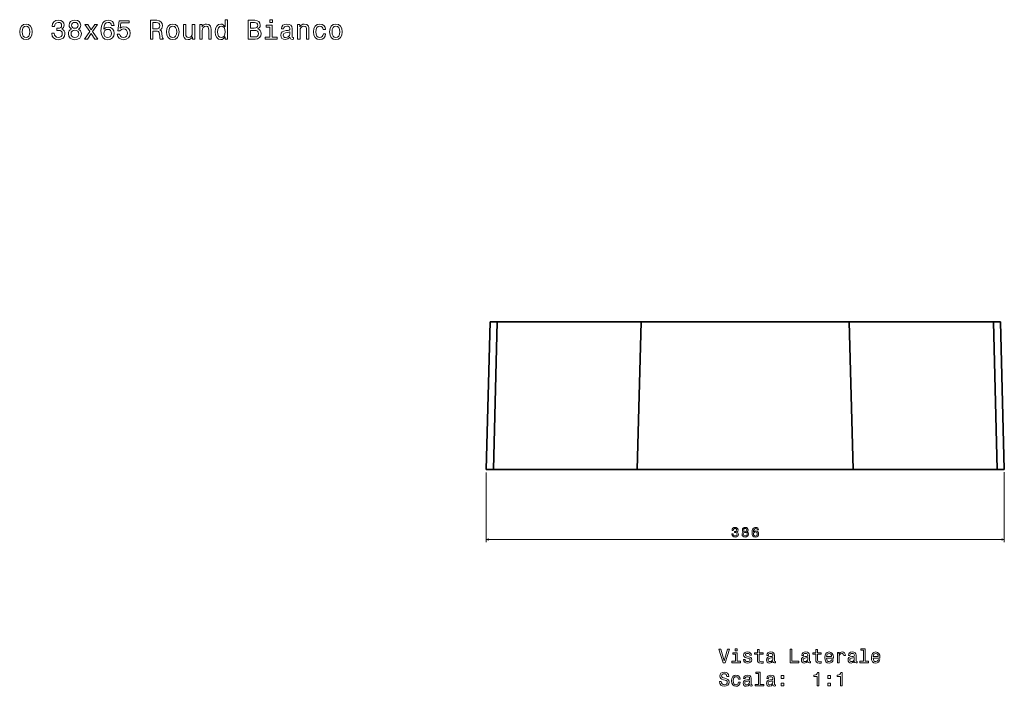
# Model space of a CAD drawing. Extents: x 267 to 1727, y 79 to 1214.
# Tile 3 of 3: x 994 to 1727, y 718 to 1214. Entities that reach past the tile are written whole.
import ezdxf

# ---------------------------------------------------------------- set-up
doc = ezdxf.new("R2010")
doc.units = 0

msp = doc.modelspace()

# ---------------------------------------------------------------- linework, layer by layer
at = {"color": 7, "lineweight": 35}
for p, q in [((1341.12, 879.05), (1344, 989.05)), ((1346.42, 879.05), (1349.17, 989.05)), ((1349.17, 989.05), (1346.42, 879.05)), ((1349.17, 989.05), (1456.62, 989.05)), ((1349.17, 989.05), (1456.62, 989.05)), ((1456.62, 989.05), (1453.6, 879.05)), ((1456.62, 989.05), (1453.6, 879.05)), ((1456.62, 989.05), (1611.38, 989.05)), ((1456.62, 989.05), (1611.38, 989.05)), ((1611.38, 989.05), (1614.4, 879.05)), ((1611.38, 989.05), (1718.83, 989.05)), ((1611.38, 989.05), (1718.83, 989.05)), ((1614.4, 879.05), (1611.38, 989.05)), ((1718.83, 989.05), (1721.58, 879.05)), ((1718.83, 989.05), (1721.58, 879.05)), ((1726.88, 879.05), (1724, 989.05)), ((1453.6, 879.05), (1346.42, 879.05)), ((1453.6, 879.05), (1346.42, 879.05)), ((1353.41, 879.05), (1454.07, 879.05)), ((1359.85, 879.05), (1403.31, 879.05)), ((1455.13, 879.05), (1369.4, 879.05)), ((1408.56, 879.05), (1369.4, 879.05)), ((1408.56, 879.05), (1369.4, 879.05)), ((1455.43, 879.05), (1373.96, 879.05)), ((1373.96, 879.05), (1409.43, 879.05)), ((1399.99, 879.05), (1435.07, 879.05)), ((1426.05, 879.05), (1455.43, 879.05)), ((1455.13, 879.05), (1427.71, 879.05)), ((1455.13, 879.05), (1427.71, 879.05)), ((1433.48, 879.05), (1454.07, 879.05)), ((1453.6, 879.05), (1614.4, 879.05)), ((1614.4, 879.05), (1453.6, 879.05)), ((1614.4, 879.05), (1453.6, 879.05)), ((1613.93, 879.05), (1454.07, 879.05)), ((1454.07, 879.05), (1613.93, 879.05)), ((1455.13, 879.05), (1612.87, 879.05)), ((1612.87, 879.05), (1455.13, 879.05)), ((1612.87, 879.05), (1455.13, 879.05)), ((1612.57, 879.05), (1455.43, 879.05)), ((1455.43, 879.05), (1612.57, 879.05)), ((1694.04, 879.05), (1612.57, 879.05)), ((1612.57, 879.05), (1641.96, 879.05)), ((1612.87, 879.05), (1698.6, 879.05)), ((1612.87, 879.05), (1640.31, 879.05)), ((1640.31, 879.05), (1612.87, 879.05)), ((1714.59, 879.05), (1613.93, 879.05)), ((1636.23, 879.05), (1613.93, 879.05)), ((1721.58, 879.05), (1614.4, 879.05)), ((1721.58, 879.05), (1614.4, 879.05)), ((1632.95, 879.05), (1668, 879.05)), ((1658.58, 879.05), (1694.04, 879.05)), ((1660.22, 879.05), (1698.6, 879.05)), ((1698.6, 879.05), (1660.22, 879.05)), ((1708.14, 879.05), (1664.7, 879.05))]:
    msp.add_line(p, q, dxfattribs=at)
at = {"color": 7, "lineweight": 35, "ltscale": 0.129288}
for p, q in [((1344, 989.05), (1349.17, 989.05)), ((1344, 989.05), (1349.17, 989.05)), ((1718.83, 989.05), (1724, 989.05)), ((1718.83, 989.05), (1724, 989.05))]:
    msp.add_line(p, q, dxfattribs=at)
at = {"color": 7, "lineweight": 35, "ltscale": 0.132477}
for p, q in [((1346.42, 879.05), (1341.12, 879.05)), ((1346.42, 879.05), (1341.12, 879.05)), ((1726.88, 879.05), (1721.58, 879.05)), ((1726.88, 879.05), (1721.58, 879.05))]:
    msp.add_line(p, q, dxfattribs=at)
at = {"color": 7, "lineweight": 13}
for p, q in [((1341.12, 876.96), (1341.13, 824.89)), ((1726.88, 877.05), (1726.89, 824.98)), ((1341.13, 826.89), (1726.89, 826.98))]:
    msp.add_line(p, q, dxfattribs=at)
at = {"color": 7, "lineweight": 35, "ltscale": 0.431479}
msp.add_line((1346.42, 879.05), (1363.68, 879.05), dxfattribs=at)
at = {"color": 7, "lineweight": 35, "ltscale": 0.132376}
msp.add_line((1348.12, 879.05), (1353.41, 879.05), dxfattribs=at)
at = {"color": 7, "lineweight": 35, "ltscale": 0.000302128}
msp.add_line((1348.15, 879.05), (1348.14, 879.05), dxfattribs=at)
at = {"color": 7, "lineweight": 35, "ltscale": 0.001077}
for p, q in [((1353.46, 879.05), (1353.41, 879.05)), ((1353.46, 879.05), (1353.41, 879.05)), ((1714.54, 879.05), (1714.59, 879.05)), ((1714.54, 879.05), (1714.59, 879.05))]:
    msp.add_line(p, q, dxfattribs=at)
at = {"color": 7, "lineweight": 35, "ltscale": 0.000891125}
msp.add_line((1364.12, 879.05), (1364.08, 879.05), dxfattribs=at)
at = {"color": 7, "lineweight": 35, "ltscale": 0.13179}
msp.add_line((1364.12, 879.05), (1369.4, 879.05), dxfattribs=at)
at = {"color": 7, "lineweight": 35, "ltscale": 0.131793}
msp.add_line((1364.12, 879.05), (1369.4, 879.05), dxfattribs=at)
at = {"color": 7, "lineweight": 35, "ltscale": 0.13176}
msp.add_line((1368.69, 879.05), (1373.96, 879.05), dxfattribs=at)
at = {"color": 7, "lineweight": 35, "ltscale": 0.013699}
msp.add_line((1368.73, 879.05), (1369.28, 879.05), dxfattribs=at)
at = {"color": 7, "lineweight": 35, "ltscale": 0.000262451}
for p, q in [((1373.97, 879.05), (1373.96, 879.05)), ((1373.97, 879.05), (1373.96, 879.05)), ((1694.03, 879.05), (1694.04, 879.05)), ((1694.03, 879.05), (1694.04, 879.05))]:
    msp.add_line(p, q, dxfattribs=at)
at = {"color": 7, "lineweight": 35, "ltscale": 0.026355}
msp.add_line((1452.55, 879.05), (1453.6, 879.05), dxfattribs=at)
at = {"color": 7, "lineweight": 35, "ltscale": 0.026318}
msp.add_line((1614.4, 879.05), (1615.45, 879.05), dxfattribs=at)
at = {"color": 7, "lineweight": 35, "ltscale": 0.001086}
msp.add_line((1694, 879.05), (1694.04, 879.05), dxfattribs=at)
msp.add_line((1694, 879.05), (1694.04, 879.05), dxfattribs=at)
at = {"color": 7, "lineweight": 35, "ltscale": 0.131653}
msp.add_line((1694.04, 879.05), (1699.31, 879.05), dxfattribs=at)
at = {"color": 7, "lineweight": 35, "ltscale": 0.131787}
msp.add_line((1703.88, 879.05), (1698.6, 879.05), dxfattribs=at)
msp.add_line((1703.88, 879.05), (1698.6, 879.05), dxfattribs=at)
at = {"color": 7, "lineweight": 35, "ltscale": 0.000184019}
msp.add_line((1699.02, 879.05), (1699.01, 879.05), dxfattribs=at)
at = {"color": 7, "lineweight": 35, "ltscale": 0.001196}
msp.add_line((1703.29, 879.05), (1703.34, 879.05), dxfattribs=at)
at = {"color": 7, "lineweight": 35, "ltscale": 0.431335}
msp.add_line((1704.32, 879.05), (1721.58, 879.05), dxfattribs=at)
at = {"color": 7, "lineweight": 35, "ltscale": 0.132266}
msp.add_line((1714.59, 879.05), (1719.88, 879.05), dxfattribs=at)
at = {"color": 7, "lineweight": 35, "ltscale": 0.008258}
msp.add_line((1719.88, 879.05), (1719.55, 879.05), dxfattribs=at)
at = {"color": 7, "lineweight": 13}
for points in [[(993.74, 1205.03), (994.07, 1202.57), (995, 1200.76), (996.47, 1199.63), (998.45, 1199.24), (1000.4, 1199.63), (1001.87, 1200.74), (1002.8, 1202.55), (1003.15, 1205.03), (1002.8, 1207.49), (1001.87, 1209.33), (1000.4, 1210.44), (998.45, 1210.84), (996.47, 1210.44), (995, 1209.31), (994.07, 1207.49)], [(1017.65, 1204.02), (1017.65, 1203.88), (1017.97, 1201.95), (1018.92, 1200.49), (1020.41, 1199.57), (1022.39, 1199.22), (1024.49, 1199.57), (1026.06, 1200.45), (1027.07, 1201.87), (1027.43, 1203.68), (1027.27, 1204.87), (1026.83, 1205.84), (1026.1, 1206.59), (1025.13, 1207.13), (1026.45, 1208.22), (1026.91, 1209.95), (1026.61, 1211.53), (1025.74, 1212.72), (1024.33, 1213.46), (1022.39, 1213.73), (1020.57, 1213.4), (1019.18, 1212.52), (1018.28, 1211.1), (1017.97, 1209.23), (1017.97, 1209.09), (1019.77, 1209.09), (1019.93, 1210.38), (1020.45, 1211.31), (1021.3, 1211.87), (1022.49, 1212.07), (1023.54, 1211.91), (1024.31, 1211.49), (1024.77, 1210.8), (1024.95, 1209.87), (1024.77, 1208.89), (1024.29, 1208.22), (1023.44, 1207.82), (1022.29, 1207.7), (1021.5, 1207.72), (1021.5, 1206.12), (1022.49, 1206.16), (1023.76, 1205.98), (1024.71, 1205.5), (1025.28, 1204.71), (1025.48, 1203.68), (1025.26, 1202.51), (1024.67, 1201.64), (1023.74, 1201.1), (1022.51, 1200.92), (1021.24, 1201.12), (1020.31, 1201.72), (1019.73, 1202.69), (1019.51, 1204.02)], [(1032.38, 1207.17), (1031.35, 1206.61), (1030.64, 1205.82), (1030.2, 1204.83), (1030.06, 1203.64), (1030.38, 1201.84), (1031.31, 1200.45), (1032.82, 1199.57), (1034.88, 1199.22), (1036.91, 1199.57), (1038.43, 1200.45), (1039.36, 1201.84), (1039.7, 1203.64), (1039.54, 1204.83), (1039.11, 1205.82), (1038.39, 1206.61), (1037.38, 1207.17), (1038.19, 1207.65), (1038.75, 1208.32), (1039.09, 1209.13), (1039.21, 1210.12), (1038.89, 1211.55), (1038.04, 1212.7), (1036.67, 1213.44), (1034.88, 1213.73), (1033.06, 1213.44), (1031.69, 1212.7), (1030.82, 1211.55), (1030.52, 1210.12), (1030.62, 1209.13), (1030.96, 1208.32)], [(1032.44, 1209.95), (1032.6, 1210.84), (1033.08, 1211.53), (1033.85, 1211.95), (1034.88, 1212.11), (1035.89, 1211.95), (1036.65, 1211.53), (1037.14, 1210.84), (1037.32, 1209.95), (1037.14, 1209.05), (1036.65, 1208.34), (1035.89, 1207.88), (1034.88, 1207.74), (1033.85, 1207.9), (1033.08, 1208.34), (1032.6, 1209.05)], [(1044.14, 1199.63), (1046.92, 1203.84), (1049.79, 1199.63), (1051.92, 1199.63), (1048.05, 1205.21), (1051.7, 1210.46), (1049.64, 1210.46), (1047, 1206.53), (1044.36, 1210.46), (1042.26, 1210.46), (1045.85, 1205.19), (1042.06, 1199.63)], [(1064.01, 1209.85), (1063.62, 1211.49), (1062.74, 1212.7), (1061.36, 1213.46), (1059.59, 1213.73), (1058.4, 1213.59), (1057.37, 1213.2), (1056.46, 1212.58), (1055.7, 1211.69), (1055.09, 1210.58), (1054.65, 1209.23), (1054.36, 1207.63), (1054.28, 1205.84), (1054.61, 1202.97), (1055.6, 1200.9), (1057.19, 1199.65), (1059.37, 1199.22), (1061.32, 1199.59), (1062.82, 1200.53), (1063.79, 1202.03), (1064.13, 1203.92), (1063.79, 1205.84), (1062.86, 1207.31), (1061.43, 1208.24), (1059.65, 1208.56), (1057.73, 1208.16), (1056.3, 1207.01), (1056.6, 1209.23), (1057.25, 1210.82), (1058.24, 1211.77), (1059.61, 1212.09), (1060.62, 1211.93), (1061.38, 1211.51), (1061.89, 1210.8), (1062.15, 1209.85)], [(1066.31, 1203.28), (1066.75, 1201.62), (1067.74, 1200.33), (1069.19, 1199.53), (1071.05, 1199.22), (1073.08, 1199.59), (1074.68, 1200.57), (1075.69, 1202.15), (1076.07, 1204.16), (1075.73, 1206.04), (1074.76, 1207.51), (1073.25, 1208.46), (1071.29, 1208.8), (1069.78, 1208.56), (1068.61, 1207.9), (1069.17, 1211.67), (1075.3, 1211.67), (1075.3, 1213.32), (1067.82, 1213.32), (1066.71, 1205.9), (1068.32, 1205.9), (1069.49, 1206.85), (1070.99, 1207.19), (1072.28, 1206.97), (1073.27, 1206.32), (1073.89, 1205.33), (1074.11, 1204.06), (1073.89, 1202.79), (1073.25, 1201.8), (1072.26, 1201.18), (1070.99, 1200.96), (1069.92, 1201.1), (1069.09, 1201.56), (1068.49, 1202.29), (1068.18, 1203.28)], [(1091.1, 1199.63), (1092.98, 1199.63), (1092.98, 1205.54), (1094.89, 1205.54), (1096.3, 1205.48), (1097.19, 1205.19), (1097.68, 1204.53), (1097.88, 1203.34), (1097.98, 1201.52), (1098.1, 1200.33), (1098.34, 1199.63), (1100.46, 1199.63), (1100.46, 1200.01), (1100, 1200.57), (1099.83, 1201.62), (1099.69, 1203.88), (1099.35, 1205.56), (1098.89, 1206.08), (1098.16, 1206.46), (1098.97, 1206.97), (1099.53, 1207.67), (1099.89, 1208.56), (1100.02, 1209.63), (1099.73, 1211.33), (1098.93, 1212.6), (1097.6, 1213.36), (1095.78, 1213.63), (1091.1, 1213.63)], [(1095.26, 1211.91), (1096.49, 1211.79), (1097.35, 1211.41), (1097.9, 1210.7), (1098.08, 1209.59), (1097.88, 1208.42), (1097.33, 1207.72), (1096.4, 1207.35), (1095.13, 1207.25), (1092.98, 1207.25), (1092.98, 1211.91)], [(1103.04, 1205.03), (1103.36, 1202.57), (1104.29, 1200.76), (1105.77, 1199.63), (1107.74, 1199.24), (1109.7, 1199.63), (1111.17, 1200.74), (1112.1, 1202.55), (1112.44, 1205.03), (1112.1, 1207.49), (1111.17, 1209.33), (1109.7, 1210.44), (1107.74, 1210.84), (1105.77, 1210.44), (1104.29, 1209.31), (1103.36, 1207.49)], [(1124.06, 1210.46), (1122.29, 1210.46), (1122.29, 1204.21), (1122.08, 1202.75), (1121.5, 1201.7), (1120.59, 1201.06), (1119.4, 1200.86), (1118.45, 1201.02), (1117.85, 1201.5), (1117.51, 1202.33), (1117.43, 1203.5), (1117.43, 1210.46), (1115.65, 1210.46), (1115.65, 1203.34), (1115.71, 1201.91), (1116.09, 1200.72), (1117.26, 1199.63), (1119.14, 1199.24), (1120.15, 1199.38), (1121.02, 1199.75), (1121.76, 1200.37), (1122.37, 1201.28), (1122.37, 1199.63), (1124.06, 1199.63)], [(1127.85, 1199.63), (1129.63, 1199.63), (1129.63, 1205.88), (1129.81, 1207.31), (1130.4, 1208.36), (1131.3, 1209.01), (1132.51, 1209.25), (1133.48, 1209.05), (1134.09, 1208.5), (1134.39, 1207.59), (1134.49, 1206.38), (1134.49, 1199.63), (1136.27, 1199.63), (1136.27, 1206.75), (1136.19, 1208.18), (1135.82, 1209.37), (1134.63, 1210.46), (1132.78, 1210.84), (1131.75, 1210.7), (1130.88, 1210.32), (1130.13, 1209.67), (1129.55, 1208.8), (1129.55, 1210.46), (1127.85, 1210.46)], [(1146.66, 1201.3), (1146.66, 1199.63), (1148.43, 1199.63), (1148.43, 1214.11), (1146.68, 1214.11), (1146.68, 1208.8), (1145.32, 1210.34), (1144.5, 1210.7), (1143.55, 1210.84), (1141.83, 1210.44), (1140.5, 1209.31), (1139.64, 1207.49), (1139.33, 1205.05), (1139.64, 1202.61), (1140.5, 1200.78), (1141.83, 1199.63), (1143.55, 1199.24), (1144.5, 1199.38), (1145.34, 1199.75)], [(1170.98, 1207.19), (1172.4, 1208.36), (1172.76, 1209.15), (1172.88, 1210.12), (1172.62, 1211.63), (1171.83, 1212.72), (1170.56, 1213.38), (1168.79, 1213.63), (1163.8, 1213.63), (1163.8, 1199.63), (1169.07, 1199.63), (1170.94, 1199.91), (1172.34, 1200.74), (1173.2, 1202.05), (1173.51, 1203.82), (1173.32, 1205.01), (1172.84, 1206), (1172.05, 1206.73)], [(1168.4, 1207.82), (1165.66, 1207.82), (1165.66, 1211.95), (1168.56, 1211.95), (1169.65, 1211.83), (1170.42, 1211.47), (1170.88, 1210.84), (1171.04, 1209.91), (1170.86, 1208.99), (1170.38, 1208.34), (1169.55, 1207.94)], [(1181.86, 1201.12), (1181.86, 1210.1), (1177.3, 1210.1), (1177.3, 1208.58), (1180.08, 1208.58), (1180.08, 1201.12), (1176.45, 1201.12), (1176.45, 1199.63), (1185.53, 1199.63), (1185.53, 1201.12)], [(1181.92, 1214.11), (1180.04, 1214.11), (1180.04, 1212.09), (1181.92, 1212.09)], [(1195.01, 1201.04), (1195.01, 1200.98), (1195.11, 1200.29), (1195.41, 1199.81), (1196.68, 1199.42), (1197.67, 1199.59), (1197.67, 1200.96), (1197.25, 1200.9), (1196.68, 1201.16), (1196.58, 1201.97), (1196.58, 1207.57), (1196.34, 1209.01), (1195.64, 1210.02), (1194.4, 1210.62), (1192.67, 1210.84), (1190.98, 1210.6), (1189.72, 1209.91), (1188.94, 1208.84), (1188.68, 1207.43), (1188.68, 1207.31), (1190.27, 1207.31), (1190.41, 1208.16), (1190.85, 1208.76), (1191.58, 1209.13), (1192.61, 1209.27), (1193.6, 1209.17), (1194.3, 1208.87), (1194.73, 1208.34), (1194.87, 1207.61), (1194.79, 1206.77), (1194.47, 1206.34), (1193.66, 1206.14), (1192.15, 1205.98), (1190.41, 1205.62), (1189.18, 1204.97), (1188.45, 1203.96), (1188.23, 1202.47), (1188.43, 1201.14), (1189.06, 1200.15), (1190.07, 1199.53), (1191.46, 1199.3), (1193.34, 1199.73)], [(1200.72, 1199.63), (1202.49, 1199.63), (1202.49, 1205.88), (1202.68, 1207.31), (1203.26, 1208.36), (1204.17, 1209.01), (1205.38, 1209.25), (1206.35, 1209.05), (1206.95, 1208.5), (1207.26, 1207.59), (1207.36, 1206.38), (1207.36, 1199.63), (1209.13, 1199.63), (1209.13, 1206.75), (1209.05, 1208.18), (1208.69, 1209.37), (1207.5, 1210.46), (1205.64, 1210.84), (1204.61, 1210.7), (1203.74, 1210.32), (1203, 1209.67), (1202.41, 1208.8), (1202.41, 1210.46), (1200.72, 1210.46)], [(1219.76, 1206.87), (1221.52, 1206.87), (1221.15, 1208.48), (1220.29, 1209.75), (1218.94, 1210.54), (1217.18, 1210.84), (1215.24, 1210.44), (1213.77, 1209.31), (1212.84, 1207.47), (1212.52, 1205.01), (1212.82, 1202.57), (1213.73, 1200.76), (1215.16, 1199.63), (1217.12, 1199.24), (1218.85, 1199.55), (1220.21, 1200.39), (1221.13, 1201.72), (1221.54, 1203.5), (1219.84, 1203.5), (1219.54, 1202.37), (1218.98, 1201.52), (1218.17, 1201), (1217.18, 1200.84), (1215.95, 1201.1), (1215.06, 1201.91), (1214.52, 1203.22), (1214.34, 1205.07), (1214.52, 1206.89), (1215.08, 1208.2), (1215.99, 1209.01), (1217.18, 1209.29), (1218.23, 1209.11), (1219.02, 1208.64), (1219.54, 1207.88)], [(1224.48, 1205.03), (1224.81, 1202.57), (1225.73, 1200.76), (1227.21, 1199.63), (1229.18, 1199.24), (1231.14, 1199.63), (1232.61, 1200.74), (1233.54, 1202.55), (1233.88, 1205.03), (1233.54, 1207.49), (1232.61, 1209.33), (1231.14, 1210.44), (1229.18, 1210.84), (1227.21, 1210.44), (1225.73, 1209.31), (1224.81, 1207.49)], [(995.56, 1205.05), (995.74, 1206.87), (996.31, 1208.18), (997.21, 1208.99), (998.45, 1209.27), (999.66, 1208.99), (1000.56, 1208.2), (1001.13, 1206.87), (1001.33, 1205.05), (1001.13, 1203.22), (1000.56, 1201.89), (999.66, 1201.08), (998.45, 1200.82), (997.21, 1201.08), (996.31, 1201.89), (995.74, 1203.22)], [(1031.99, 1203.68), (1032.17, 1204.75), (1032.76, 1205.56), (1033.67, 1206.08), (1034.88, 1206.26), (1036.07, 1206.08), (1036.98, 1205.56), (1037.56, 1204.75), (1037.76, 1203.68), (1037.56, 1202.53), (1036.98, 1201.66), (1036.07, 1201.1), (1034.88, 1200.92), (1033.67, 1201.1), (1032.76, 1201.66), (1032.17, 1202.53)], [(1062.17, 1203.9), (1061.95, 1202.63), (1061.38, 1201.66), (1060.48, 1201.02), (1059.35, 1200.82), (1058.16, 1201.02), (1057.25, 1201.64), (1056.66, 1202.61), (1056.48, 1203.88), (1056.68, 1205.13), (1057.25, 1206.08), (1058.18, 1206.69), (1059.43, 1206.91), (1060.52, 1206.69), (1061.38, 1206.1), (1061.95, 1205.15)], [(1104.86, 1205.05), (1105.04, 1206.87), (1105.6, 1208.18), (1106.51, 1208.99), (1107.74, 1209.27), (1108.95, 1208.99), (1109.86, 1208.2), (1110.43, 1206.87), (1110.63, 1205.05), (1110.43, 1203.22), (1109.86, 1201.89), (1108.95, 1201.08), (1107.74, 1200.82), (1106.51, 1201.08), (1105.6, 1201.89), (1105.04, 1203.22)], [(1143.85, 1209.25), (1145.02, 1208.97), (1145.91, 1208.18), (1146.43, 1206.87), (1146.64, 1205.05), (1146.43, 1203.22), (1145.91, 1201.91), (1145.02, 1201.1), (1143.85, 1200.84), (1142.74, 1201.1), (1141.89, 1201.91), (1141.33, 1203.24), (1141.15, 1205.05), (1141.33, 1206.85), (1141.89, 1208.16), (1142.74, 1208.97)], [(1168.85, 1201.3), (1165.66, 1201.3), (1165.66, 1206.12), (1168.66, 1206.12), (1169.94, 1205.98), (1170.84, 1205.56), (1171.39, 1204.83), (1171.57, 1203.78), (1171.39, 1202.67), (1170.88, 1201.91), (1170.04, 1201.44)], [(1194.81, 1203.42), (1194.57, 1202.37), (1193.92, 1201.56), (1192.95, 1201.04), (1191.76, 1200.86), (1191, 1200.96), (1190.45, 1201.28), (1190.11, 1201.84), (1190.01, 1202.63), (1190.09, 1203.34), (1190.41, 1203.84), (1191.7, 1204.41), (1193.34, 1204.65), (1194.81, 1205.13)], [(1226.3, 1205.05), (1226.48, 1206.87), (1227.04, 1208.18), (1227.95, 1208.99), (1229.18, 1209.27), (1230.39, 1208.99), (1231.3, 1208.2), (1231.87, 1206.87), (1232.07, 1205.05), (1231.87, 1203.22), (1231.3, 1201.89), (1230.39, 1201.08), (1229.18, 1200.82), (1227.95, 1201.08), (1227.04, 1201.89), (1226.48, 1203.22)], [(1524, 831.13), (1524, 831.06), (1524.16, 830.09), (1524.63, 829.37), (1525.38, 828.9), (1526.37, 828.73), (1527.42, 828.9), (1528.2, 829.35), (1528.71, 830.05), (1528.89, 830.96), (1528.81, 831.56), (1528.59, 832.04), (1528.22, 832.41), (1527.74, 832.69), (1528.39, 833.23), (1528.62, 834.1), (1528.47, 834.88), (1528.04, 835.48), (1527.33, 835.85), (1526.37, 835.98), (1525.46, 835.82), (1524.76, 835.38), (1524.31, 834.67), (1524.16, 833.73), (1524.16, 833.66), (1525.05, 833.66), (1525.14, 834.31), (1525.4, 834.77), (1525.82, 835.06), (1526.42, 835.16), (1526.94, 835.08), (1527.32, 834.86), (1527.56, 834.52), (1527.65, 834.06), (1527.56, 833.56), (1527.31, 833.23), (1526.89, 833.03), (1526.32, 832.97), (1525.92, 832.98), (1525.92, 832.18), (1526.42, 832.2), (1527.05, 832.11), (1527.53, 831.87), (1527.81, 831.48), (1527.91, 830.96), (1527.8, 830.38), (1527.51, 829.94), (1527.04, 829.67), (1526.43, 829.58), (1525.79, 829.68), (1525.33, 829.98), (1525.04, 830.47), (1524.92, 831.13)], [(1532.76, 832.71), (1532.24, 832.42), (1531.89, 832.03), (1531.67, 831.54), (1531.6, 830.94), (1531.76, 830.04), (1532.22, 829.35), (1532.98, 828.9), (1534.01, 828.73), (1535.03, 828.91), (1535.79, 829.35), (1536.25, 830.05), (1536.42, 830.94), (1536.34, 831.54), (1536.13, 832.03), (1535.76, 832.43), (1535.26, 832.71), (1535.66, 832.95), (1535.95, 833.28), (1536.12, 833.69), (1536.18, 834.18), (1536.02, 834.9), (1535.59, 835.47), (1534.91, 835.84), (1534.01, 835.99), (1533.1, 835.84), (1532.42, 835.47), (1531.98, 834.9), (1531.83, 834.18), (1531.88, 833.69), (1532.05, 833.28)], [(1543.9, 834.05), (1543.71, 834.87), (1543.27, 835.47), (1542.58, 835.86), (1541.69, 835.99), (1541.1, 835.92), (1540.58, 835.72), (1540.13, 835.41), (1539.75, 834.97), (1539.44, 834.41), (1539.22, 833.74), (1539.08, 832.94), (1539.04, 832.04), (1539.2, 830.61), (1539.7, 829.57), (1540.49, 828.95), (1541.58, 828.74), (1542.56, 828.92), (1543.31, 829.39), (1543.79, 830.14), (1543.96, 831.09), (1543.79, 832.04), (1543.33, 832.78), (1542.61, 833.24), (1541.72, 833.41), (1540.77, 833.2), (1540.05, 832.63), (1540.2, 833.74), (1540.52, 834.53), (1541.02, 835.01), (1541.7, 835.17), (1542.21, 835.09), (1542.59, 834.88), (1542.84, 834.53), (1542.97, 834.05)], [(1532.57, 830.96), (1532.66, 831.5), (1532.95, 831.9), (1533.4, 832.16), (1534.01, 832.25), (1534.6, 832.16), (1535.06, 831.9), (1535.35, 831.5), (1535.45, 830.96), (1535.35, 830.39), (1535.06, 829.95), (1534.61, 829.67), (1534.01, 829.58), (1533.41, 829.67), (1532.95, 829.95), (1532.66, 830.39)], [(1532.79, 834.1), (1532.87, 834.54), (1533.11, 834.89), (1533.49, 835.1), (1534.01, 835.18), (1534.51, 835.1), (1534.9, 834.89), (1535.14, 834.54), (1535.23, 834.1), (1535.14, 833.65), (1534.9, 833.29), (1534.51, 833.06), (1534.01, 832.99), (1533.49, 833.07), (1533.11, 833.29), (1532.87, 833.65)], [(1542.98, 831.08), (1542.87, 830.44), (1542.59, 829.96), (1542.14, 829.63), (1541.57, 829.53), (1540.98, 829.63), (1540.52, 829.95), (1540.23, 830.43), (1540.14, 831.06), (1540.24, 831.69), (1540.52, 832.16), (1540.99, 832.47), (1541.61, 832.58), (1542.16, 832.47), (1542.59, 832.17), (1542.87, 831.7)], [(1520.84, 745.19), (1518.34, 736.67), (1515.76, 745.19), (1514.39, 745.19), (1517.62, 735.18), (1519.06, 735.18), (1522.21, 745.19)], [(1527.9, 736.24), (1527.9, 742.65), (1524.65, 742.65), (1524.65, 741.57), (1526.64, 741.57), (1526.64, 736.24), (1524.04, 736.24), (1524.04, 735.18), (1530.53, 735.18), (1530.53, 736.24)], [(1527.95, 745.52), (1526.61, 745.52), (1526.61, 744.08), (1527.95, 744.08)], [(1536.49, 739.69), (1535.27, 739.97), (1534.36, 740.31), (1534.06, 740.98), (1534.14, 741.46), (1534.45, 741.8), (1534.94, 742.02), (1535.64, 742.11), (1536.32, 742.02), (1536.85, 741.76), (1537.2, 741.37), (1537.34, 740.85), (1538.58, 740.85), (1538.58, 740.88), (1538.37, 741.82), (1537.78, 742.55), (1536.85, 743.02), (1535.64, 743.19), (1534.42, 743.02), (1533.52, 742.54), (1532.96, 741.83), (1532.79, 740.94), (1532.92, 740.08), (1533.32, 739.47), (1533.99, 739.04), (1534.95, 738.74), (1536.36, 738.39), (1537.23, 738.03), (1537.46, 737.74), (1537.54, 737.31), (1537.42, 736.78), (1537.07, 736.37), (1536.51, 736.11), (1535.76, 736.03), (1534.97, 736.11), (1534.39, 736.42), (1534, 736.91), (1533.84, 737.58), (1532.62, 737.58), (1532.82, 736.43), (1533.41, 735.59), (1534.35, 735.09), (1535.64, 734.9), (1537, 735.09), (1537.99, 735.59), (1538.6, 736.4), (1538.81, 737.45), (1538.65, 738.36), (1538.21, 738.98), (1537.47, 739.38)], [(1543.08, 741.57), (1543.08, 737.7), (1543.16, 736.44), (1543.57, 735.58), (1544.37, 735.08), (1545.74, 734.9), (1547.24, 734.97), (1547.24, 736.07), (1546.15, 735.98), (1545.15, 736.1), (1544.62, 736.46), (1544.39, 737.06), (1544.35, 737.91), (1544.35, 741.57), (1547.24, 741.57), (1547.24, 742.65), (1544.35, 742.65), (1544.35, 744.92), (1543.08, 744.92), (1543.08, 742.65), (1540.89, 742.65), (1540.89, 741.57)], [(1554.65, 736.19), (1554.65, 736.14), (1554.72, 735.65), (1554.94, 735.31), (1555.84, 735.03), (1556.55, 735.15), (1556.55, 736.13), (1556.25, 736.08), (1555.84, 736.27), (1555.77, 736.85), (1555.77, 740.85), (1555.6, 741.88), (1555.1, 742.6), (1554.22, 743.03), (1552.98, 743.19), (1551.77, 743.02), (1550.87, 742.53), (1550.31, 741.76), (1550.12, 740.75), (1550.12, 740.67), (1551.26, 740.67), (1551.36, 741.27), (1551.68, 741.7), (1552.2, 741.96), (1552.93, 742.06), (1553.64, 741.99), (1554.14, 741.78), (1554.45, 741.4), (1554.55, 740.88), (1554.49, 740.28), (1554.26, 739.97), (1553.68, 739.83), (1552.6, 739.72), (1551.36, 739.46), (1550.48, 738.99), (1549.97, 738.27), (1549.81, 737.21), (1549.95, 736.26), (1550.4, 735.55), (1551.12, 735.1), (1552.11, 734.95), (1553.45, 735.25)], [(1567.46, 735.18), (1573.88, 735.18), (1573.88, 736.39), (1568.78, 736.39), (1568.78, 745.18), (1567.46, 745.18)], [(1580.67, 736.19), (1580.67, 736.14), (1580.74, 735.65), (1580.96, 735.31), (1581.87, 735.03), (1582.57, 735.15), (1582.57, 736.13), (1582.27, 736.08), (1581.87, 736.27), (1581.8, 736.85), (1581.8, 740.85), (1581.62, 741.88), (1581.12, 742.6), (1580.24, 743.03), (1579, 743.19), (1577.79, 743.02), (1576.9, 742.53), (1576.33, 741.76), (1576.15, 740.75), (1576.15, 740.67), (1577.29, 740.67), (1577.39, 741.27), (1577.7, 741.7), (1578.22, 741.96), (1578.96, 742.06), (1579.66, 741.99), (1580.17, 741.78), (1580.47, 741.4), (1580.57, 740.88), (1580.51, 740.28), (1580.28, 739.97), (1579.71, 739.83), (1578.63, 739.72), (1577.39, 739.46), (1576.51, 738.99), (1575.99, 738.27), (1575.83, 737.21), (1575.97, 736.26), (1576.42, 735.55), (1577.14, 735.1), (1578.14, 734.95), (1579.48, 735.25)], [(1586.45, 741.57), (1586.45, 737.7), (1586.54, 736.44), (1586.94, 735.58), (1587.75, 735.08), (1589.12, 734.9), (1590.61, 734.97), (1590.61, 736.07), (1589.52, 735.98), (1588.52, 736.1), (1587.99, 736.46), (1587.76, 737.06), (1587.72, 737.91), (1587.72, 741.57), (1590.61, 741.57), (1590.61, 742.65), (1587.72, 742.65), (1587.72, 744.92), (1586.45, 744.92), (1586.45, 742.65), (1584.26, 742.65), (1584.26, 741.57)], [(1594.53, 738.68), (1599.61, 738.68), (1599.62, 739.27), (1599.39, 740.93), (1598.76, 742.16), (1597.75, 742.91), (1596.41, 743.19), (1595.1, 742.9), (1594.09, 742.09), (1593.44, 740.78), (1593.21, 739.05), (1593.42, 737.28), (1594.07, 735.98), (1595.07, 735.18), (1596.36, 734.9), (1597.49, 735.09), (1598.41, 735.58), (1599.09, 736.36), (1599.48, 737.4), (1598.22, 737.4), (1597.96, 736.82), (1597.59, 736.39), (1596.52, 736.04), (1595.7, 736.2), (1595.08, 736.7), (1594.68, 737.53), (1594.53, 738.63)], [(1594.53, 739.74), (1594.69, 740.74), (1595.08, 741.47), (1595.67, 741.92), (1596.45, 742.08), (1597.21, 741.92), (1597.8, 741.47), (1598.16, 740.74), (1598.29, 739.74)], [(1602.57, 735.18), (1603.84, 735.18), (1603.84, 739.6), (1603.97, 740.67), (1604.36, 741.43), (1604.99, 741.89), (1605.84, 742.05), (1606.48, 741.95), (1606.95, 741.66), (1607.24, 741.17), (1607.34, 740.51), (1608.63, 740.51), (1608.45, 741.67), (1607.98, 742.51), (1607.18, 743.02), (1606.1, 743.19), (1605.37, 743.07), (1604.73, 742.78), (1604.17, 742.29), (1603.73, 741.63), (1603.73, 742.91), (1602.57, 742.91)], [(1615.37, 736.19), (1615.37, 736.14), (1615.44, 735.65), (1615.66, 735.31), (1616.56, 735.03), (1617.27, 735.15), (1617.27, 736.13), (1616.97, 736.08), (1616.56, 736.27), (1616.49, 736.85), (1616.49, 740.85), (1616.32, 741.88), (1615.82, 742.6), (1614.94, 743.03), (1613.7, 743.19), (1612.49, 743.02), (1611.59, 742.53), (1611.03, 741.76), (1610.84, 740.75), (1610.84, 740.67), (1611.98, 740.67), (1612.08, 741.27), (1612.4, 741.7), (1612.92, 741.96), (1613.65, 742.06), (1614.36, 741.99), (1614.86, 741.78), (1615.17, 741.4), (1615.27, 740.88), (1615.21, 740.28), (1614.98, 739.97), (1614.4, 739.83), (1613.32, 739.72), (1612.08, 739.46), (1611.2, 738.99), (1610.69, 738.27), (1610.53, 737.21), (1610.67, 736.26), (1611.12, 735.55), (1611.84, 735.1), (1612.83, 734.95), (1614.17, 735.25)], [(1621.97, 744.46), (1621.97, 736.24), (1619.36, 736.24), (1619.36, 735.18), (1625.83, 735.18), (1625.83, 736.24), (1623.24, 736.24), (1623.24, 745.52), (1619.98, 745.52), (1619.98, 744.46)], [(1629.23, 738.68), (1634.3, 738.68), (1634.32, 739.27), (1634.09, 740.93), (1633.45, 742.16), (1632.44, 742.91), (1631.1, 743.19), (1629.79, 742.9), (1628.78, 742.09), (1628.14, 740.78), (1627.9, 739.05), (1628.12, 737.28), (1628.77, 735.98), (1629.76, 735.18), (1631.06, 734.9), (1632.18, 735.09), (1633.11, 735.58), (1633.78, 736.36), (1634.17, 737.4), (1632.92, 737.4), (1632.66, 736.82), (1632.29, 736.39), (1631.22, 736.04), (1630.4, 736.2), (1629.78, 736.7), (1629.37, 737.53), (1629.23, 738.63)], [(1629.23, 739.74), (1629.39, 740.74), (1629.78, 741.47), (1630.37, 741.92), (1631.15, 742.08), (1631.91, 741.92), (1632.5, 741.47), (1632.86, 740.74), (1632.99, 739.74)], [(1554.5, 737.89), (1554.33, 737.14), (1553.87, 736.56), (1553.18, 736.19), (1552.33, 736.06), (1551.78, 736.13), (1551.39, 736.36), (1551.15, 736.76), (1551.07, 737.32), (1551.13, 737.83), (1551.36, 738.19), (1552.29, 738.59), (1553.45, 738.76), (1554.5, 739.11)], [(1580.53, 737.89), (1580.35, 737.14), (1579.89, 736.56), (1579.2, 736.19), (1578.35, 736.06), (1577.8, 736.13), (1577.42, 736.36), (1577.17, 736.76), (1577.1, 737.32), (1577.16, 737.83), (1577.39, 738.19), (1578.31, 738.59), (1579.48, 738.76), (1580.53, 739.11)], [(1615.22, 737.89), (1615.05, 737.14), (1614.59, 736.56), (1613.9, 736.19), (1613.05, 736.06), (1612.5, 736.13), (1612.11, 736.36), (1611.87, 736.76), (1611.8, 737.32), (1611.85, 737.83), (1612.08, 738.19), (1613.01, 738.59), (1614.17, 738.76), (1615.22, 739.11)], [(1516.06, 721.2), (1514.75, 721.2), (1515.04, 719.67), (1515.76, 718.55), (1516.87, 717.87), (1518.37, 717.63), (1519.85, 717.86), (1520.96, 718.49), (1521.67, 719.48), (1521.93, 720.8), (1521.71, 721.98), (1521.1, 722.74), (1520.12, 723.25), (1518.81, 723.62), (1517.69, 723.89), (1516.95, 724.21), (1516.54, 724.67), (1516.41, 725.39), (1516.54, 726.04), (1516.91, 726.53), (1517.49, 726.86), (1518.28, 726.98), (1519.09, 726.83), (1519.72, 726.44), (1520.14, 725.8), (1520.34, 724.92), (1521.65, 724.92), (1521.65, 724.95), (1521.42, 726.3), (1520.74, 727.31), (1519.68, 727.94), (1518.24, 728.16), (1516.94, 727.94), (1515.93, 727.34), (1515.28, 726.4), (1515.05, 725.19), (1515.24, 724.11), (1515.79, 723.38), (1516.65, 722.89), (1517.83, 722.51), (1519, 722.18), (1519.88, 721.86), (1520.41, 721.4), (1520.6, 720.65), (1520.43, 719.89), (1519.98, 719.31), (1519.3, 718.95), (1518.42, 718.84), (1517.44, 718.99), (1516.69, 719.46), (1516.22, 720.21)], [(1528.96, 723.07), (1530.21, 723.07), (1529.95, 724.23), (1529.33, 725.13), (1528.37, 725.7), (1527.11, 725.91), (1525.73, 725.62), (1524.68, 724.82), (1524.01, 723.5), (1523.78, 721.75), (1524, 720), (1524.65, 718.71), (1525.67, 717.9), (1527.07, 717.63), (1528.31, 717.84), (1529.27, 718.45), (1529.94, 719.4), (1530.22, 720.67), (1529.01, 720.67), (1528.8, 719.86), (1528.39, 719.25), (1527.82, 718.88), (1527.11, 718.76), (1526.23, 718.95), (1525.6, 719.53), (1525.21, 720.46), (1525.08, 721.79), (1525.21, 723.09), (1525.61, 724.02), (1526.26, 724.6), (1527.11, 724.8), (1527.86, 724.67), (1528.42, 724.34), (1528.8, 723.79)], [(1537.3, 718.91), (1537.3, 718.87), (1537.37, 718.38), (1537.59, 718.03), (1538.5, 717.76), (1539.2, 717.87), (1539.2, 718.85), (1538.9, 718.81), (1538.5, 718.99), (1538.42, 719.57), (1538.42, 723.58), (1538.25, 724.6), (1537.75, 725.32), (1536.87, 725.75), (1535.63, 725.91), (1534.42, 725.74), (1533.52, 725.25), (1532.96, 724.48), (1532.78, 723.48), (1532.78, 723.39), (1533.91, 723.39), (1534.01, 723.99), (1534.33, 724.43), (1534.85, 724.69), (1535.58, 724.79), (1536.29, 724.72), (1536.8, 724.5), (1537.1, 724.12), (1537.2, 723.61), (1537.14, 723), (1536.91, 722.7), (1536.33, 722.55), (1535.25, 722.44), (1534.01, 722.18), (1533.14, 721.72), (1532.62, 721), (1532.46, 719.93), (1532.6, 718.98), (1533.05, 718.27), (1533.77, 717.83), (1534.76, 717.67), (1536.1, 717.97)], [(1543.9, 727.18), (1543.9, 718.97), (1541.29, 718.97), (1541.29, 717.9), (1547.76, 717.9), (1547.76, 718.97), (1545.17, 718.97), (1545.17, 728.25), (1541.91, 728.25), (1541.91, 727.18)], [(1554.65, 718.91), (1554.65, 718.87), (1554.72, 718.38), (1554.94, 718.03), (1555.84, 717.76), (1556.55, 717.87), (1556.55, 718.85), (1556.25, 718.81), (1555.84, 718.99), (1555.77, 719.57), (1555.77, 723.58), (1555.6, 724.6), (1555.1, 725.32), (1554.22, 725.75), (1552.98, 725.91), (1551.77, 725.74), (1550.87, 725.25), (1550.31, 724.48), (1550.12, 723.48), (1550.12, 723.39), (1551.26, 723.39), (1551.36, 723.99), (1551.68, 724.43), (1552.2, 724.69), (1552.93, 724.79), (1553.64, 724.72), (1554.14, 724.5), (1554.45, 724.12), (1554.55, 723.61), (1554.49, 723), (1554.26, 722.7), (1553.68, 722.55), (1552.6, 722.44), (1551.36, 722.18), (1550.48, 721.72), (1549.97, 721), (1549.81, 719.93), (1549.95, 718.98), (1550.4, 718.27), (1551.12, 717.83), (1552.11, 717.67), (1553.45, 717.97)], [(1587.47, 717.9), (1588.78, 717.9), (1588.78, 727.97), (1587.8, 727.97), (1587.54, 727.09), (1587.03, 726.5), (1586.23, 726.16), (1585.14, 726.04), (1585.14, 725.02), (1587.47, 725.02)], [(1604.82, 717.9), (1606.13, 717.9), (1606.13, 727.97), (1605.15, 727.97), (1604.89, 727.09), (1604.37, 726.5), (1603.58, 726.16), (1602.49, 726.04), (1602.49, 725.02), (1604.82, 725.02)], [(1537.16, 720.61), (1536.98, 719.86), (1536.52, 719.28), (1535.83, 718.91), (1534.98, 718.78), (1534.43, 718.85), (1534.04, 719.08), (1533.8, 719.48), (1533.73, 720.05), (1533.78, 720.55), (1534.01, 720.91), (1534.94, 721.31), (1536.1, 721.49), (1537.16, 721.83)], [(1554.5, 720.61), (1554.33, 719.86), (1553.87, 719.28), (1553.18, 718.91), (1552.33, 718.78), (1551.78, 718.85), (1551.39, 719.08), (1551.15, 719.48), (1551.07, 720.05), (1551.13, 720.55), (1551.36, 720.91), (1552.29, 721.31), (1553.45, 721.49), (1554.5, 721.83)], [(1560.71, 723.49), (1562.7, 723.49), (1562.7, 725.64), (1560.71, 725.64)], [(1560.71, 717.9), (1562.7, 717.9), (1562.7, 720.05), (1560.71, 720.05)], [(1595.41, 723.49), (1597.4, 723.49), (1597.4, 725.64), (1595.41, 725.64)], [(1595.41, 717.9), (1597.4, 717.9), (1597.4, 720.05), (1595.41, 720.05)]]:
    msp.add_lwpolyline(points, close=True, dxfattribs=at)
for points in [[(1343.06, 827.41), (1341.13, 826.89), (1343.06, 826.37)], [(1724.96, 826.46), (1726.89, 826.98), (1724.96, 827.5)]]:
    msp.add_lwpolyline(points, dxfattribs=at)

doc.saveas('drawing.dxf')
